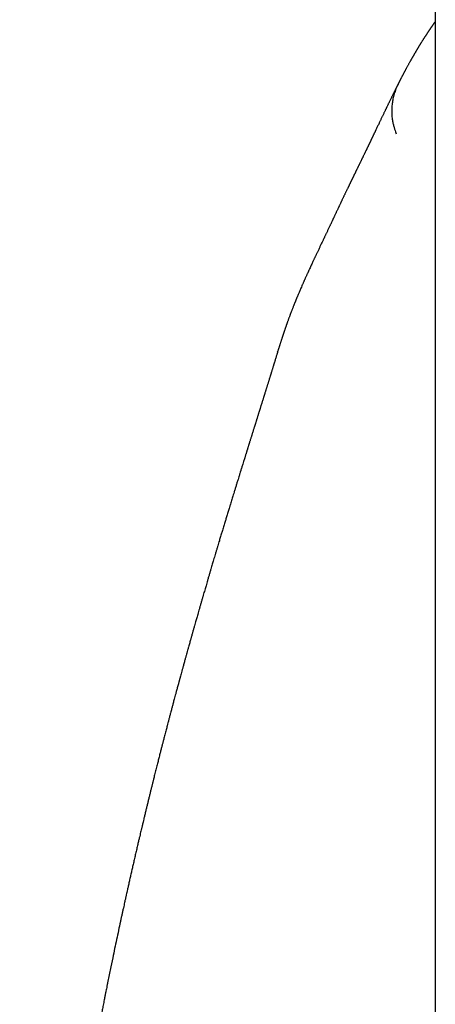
# Model space of a CAD drawing. Header units: millimetres. Extents: x 8 to 763, y 12 to 560.
# Tile 17 of 24: x 370 to 380, y 515 to 538. Entities that reach past the tile are written whole.
import ezdxf

# ---------------------------------------------------------------- set-up
doc = ezdxf.new("R2010")
doc.units = ezdxf.units.MM

msp = doc.modelspace()

# ---------------------------------------------------------------- linework, layer by layer
at = {"color": 7, "linetype": 'Continuous', "lineweight": 30}
for p, q in [((379.792, 535.447), (379.792, 535.448)), ((376.137, 529.814), (376.141, 529.827))]:
    msp.add_line(p, q, dxfattribs=at)
at = {"color": 7, "linetype": 'Continuous', "lineweight": 30, "flags": 128}
msp.add_lwpolyline([(379.791, 535.447), (379.791, 524.507), (379.791, 513.568), (379.791, 502.629), (379.791, 491.69), (379.791, 480.75), (379.791, 469.81)], dxfattribs=at)
at = {"color": 7, "linetype": 'Continuous', "lineweight": 30}
for points, knots in [([(379.791, 544.978), (379.791, 544.882), (379.791, 544.675), (379.791, 544.346), (379.791, 543.993), (379.791, 543.63), (379.791, 543.259), (379.791, 542.879), (379.791, 542.477), (379.791, 542.052), (379.791, 541.603), (379.791, 541.143), (379.791, 540.673), (379.791, 540.192), (379.791, 539.701), (379.791, 539.2), (379.791, 538.689), (379.791, 538.167), (379.791, 537.639), (379.791, 537.103), (379.791, 536.562), (379.791, 536.011), (379.791, 535.636), (379.791, 535.448)], [0, 0, 0, 0, 0.039058, 0.08413, 0.129201, 0.174271, 0.219342, 0.264412, 0.309482, 0.359059, 0.408636, 0.458214, 0.507791, 0.557369, 0.606946, 0.656524, 0.706101, 0.755677, 0.805253, 0.853942, 0.90263, 0.951316, 1, 1, 1, 1]), ([(379.791, 537.475), (379.789, 537.472), (379.784, 537.465), (379.776, 537.454), (379.768, 537.443), (379.76, 537.432), (379.753, 537.421), (379.745, 537.41), (379.738, 537.4), (379.732, 537.391), (379.725, 537.381), (379.717, 537.37), (379.709, 537.358), (379.701, 537.346), (379.692, 537.333), (379.684, 537.321), (379.676, 537.31), (379.67, 537.3), (379.664, 537.291), (379.658, 537.283), (379.652, 537.274), (379.646, 537.265), (379.639, 537.255), (379.632, 537.244), (379.624, 537.231), (379.615, 537.219), (379.607, 537.206), (379.599, 537.194), (379.592, 537.183), (379.585, 537.172), (379.577, 537.161), (379.57, 537.149), (379.561, 537.136), (379.553, 537.123), (379.544, 537.109), (379.535, 537.095), (379.525, 537.079), (379.514, 537.062), (379.502, 537.044), (379.491, 537.025), (379.479, 537.006), (379.468, 536.988), (379.457, 536.971), (379.447, 536.955), (379.437, 536.939), (379.427, 536.923), (379.418, 536.907), (379.409, 536.893), (379.401, 536.879), (379.393, 536.866), (379.385, 536.853), (379.377, 536.84), (379.37, 536.828), (379.363, 536.816), (379.355, 536.803), (379.347, 536.79), (379.34, 536.778), (379.333, 536.765), (379.326, 536.753), (379.319, 536.743), (379.313, 536.732), (379.307, 536.721), (379.3, 536.709), (379.292, 536.696), (379.284, 536.682), (379.276, 536.668), (379.268, 536.654), (379.26, 536.641), (379.254, 536.629), (379.248, 536.619), (379.243, 536.61), (379.237, 536.6), (379.231, 536.59), (379.225, 536.579), (379.218, 536.566), (379.21, 536.552), (379.2, 536.534), (379.188, 536.512), (379.174, 536.488), (379.161, 536.464), (379.149, 536.442), (379.137, 536.42), (379.125, 536.399), (379.114, 536.378), (379.104, 536.36), (379.094, 536.342), (379.085, 536.326), (379.077, 536.31), (379.069, 536.295), (379.061, 536.28), (379.053, 536.265), (379.045, 536.249), (379.036, 536.232), (379.026, 536.215), (379.017, 536.197), (379.008, 536.18), (379, 536.165), (378.995, 536.154), (378.991, 536.146), (378.988, 536.141), (378.985, 536.136), (378.982, 536.129), (378.978, 536.121), (378.973, 536.112), (378.968, 536.102), (378.962, 536.09), (378.955, 536.076), (378.948, 536.062), (378.943, 536.054), (378.942, 536.051)], [0, 0, 0, 0, 0.007704, 0.016675, 0.025839, 0.034403, 0.043609, 0.051971, 0.059487, 0.066591, 0.074495, 0.083272, 0.092347, 0.102198, 0.112419, 0.121962, 0.130772, 0.138145, 0.144912, 0.151145, 0.1577, 0.164826, 0.172522, 0.180788, 0.19054, 0.200561, 0.210019, 0.218891, 0.227179, 0.235737, 0.244002, 0.252841, 0.262278, 0.272313, 0.282925, 0.293461, 0.303609, 0.317646, 0.330937, 0.344349, 0.358136, 0.372297, 0.383631, 0.395115, 0.40675, 0.41852, 0.42981, 0.4403, 0.449991, 0.458896, 0.467926, 0.477619, 0.4857, 0.49419, 0.503089, 0.512351, 0.521264, 0.530067, 0.538203, 0.545671, 0.552585, 0.560117, 0.568573, 0.577393, 0.587033, 0.597365, 0.607079, 0.615834, 0.623631, 0.63047, 0.636402, 0.642624, 0.649643, 0.657312, 0.665751, 0.674958, 0.684934, 0.702087, 0.718489, 0.734103, 0.748929, 0.762972, 0.776856, 0.791023, 0.802351, 0.813693, 0.824464, 0.834609, 0.844128, 0.853246, 0.862867, 0.873087, 0.883905, 0.895324, 0.907051, 0.917756, 0.927272, 0.935599, 0.938488, 0.941474, 0.945118, 0.949439, 0.954437, 0.96011, 0.96646, 0.973486, 0.983279, 0.99414, 1, 1, 1, 1]), ([(378.942, 536.046), (378.939, 536.04), (378.932, 536.027), (378.922, 536.007), (378.912, 535.988), (378.903, 535.97), (378.895, 535.954), (378.887, 535.939), (378.881, 535.926), (378.875, 535.913), (378.869, 535.901), (378.861, 535.885), (378.851, 535.865), (378.839, 535.841), (378.827, 535.818), (378.815, 535.794), (378.804, 535.77), (378.792, 535.746), (378.779, 535.721), (378.766, 535.694), (378.753, 535.666), (378.739, 535.637), (378.726, 535.61), (378.713, 535.586), (378.702, 535.563), (378.691, 535.54), (378.681, 535.518), (378.671, 535.498), (378.663, 535.481), (378.656, 535.466), (378.649, 535.453), (378.643, 535.44), (378.635, 535.423), (378.626, 535.403), (378.614, 535.379), (378.601, 535.353), (378.588, 535.326), (378.575, 535.297), (378.561, 535.268), (378.547, 535.24), (378.533, 535.21), (378.519, 535.182), (378.506, 535.154), (378.493, 535.127), (378.479, 535.097), (378.463, 535.065), (378.447, 535.03), (378.431, 534.997), (378.418, 534.97), (378.408, 534.949), (378.401, 534.934), (378.394, 534.918), (378.386, 534.902), (378.378, 534.885), (378.369, 534.867), (378.359, 534.846), (378.35, 534.827), (378.341, 534.808), (378.333, 534.791), (378.325, 534.775), (378.318, 534.759), (378.311, 534.745), (378.305, 534.733), (378.3, 534.722), (378.295, 534.711), (378.29, 534.701), (378.285, 534.69), (378.279, 534.678), (378.272, 534.665), (378.266, 534.65), (378.259, 534.636), (378.252, 534.622), (378.245, 534.607), (378.238, 534.593), (378.232, 534.58), (378.225, 534.567), (378.219, 534.554), (378.213, 534.542), (378.207, 534.529), (378.201, 534.515), (378.193, 534.5), (378.185, 534.483), (378.177, 534.466), (378.168, 534.448), (378.16, 534.431), (378.151, 534.411), (378.14, 534.389), (378.128, 534.365), (378.118, 534.344), (378.109, 534.325), (378.1, 534.308), (378.092, 534.291), (378.084, 534.273), (378.074, 534.254), (378.065, 534.234), (378.054, 534.213), (378.044, 534.192), (378.034, 534.171), (378.025, 534.152), (378.016, 534.133), (378.007, 534.116), (377.999, 534.099), (377.99, 534.081), (377.982, 534.064), (377.974, 534.048), (377.967, 534.034), (377.96, 534.019), (377.953, 534.004), (377.945, 533.99), (377.939, 533.976), (377.933, 533.965), (377.928, 533.954), (377.923, 533.943), (377.917, 533.931), (377.91, 533.917), (377.903, 533.903), (377.896, 533.888), (377.889, 533.874), (377.881, 533.859), (377.874, 533.844), (377.866, 533.828), (377.859, 533.812), (377.851, 533.797), (377.845, 533.784), (377.839, 533.772), (377.834, 533.762), (377.829, 533.751), (377.824, 533.74), (377.818, 533.728), (377.811, 533.715), (377.805, 533.701), (377.799, 533.689), (377.794, 533.68), (377.79, 533.672), (377.787, 533.665), (377.783, 533.657), (377.779, 533.648), (377.774, 533.637), (377.768, 533.625), (377.759, 533.607), (377.748, 533.585), (377.736, 533.559), (377.724, 533.534), (377.713, 533.511), (377.702, 533.488), (377.691, 533.465), (377.68, 533.443), (377.67, 533.42), (377.659, 533.397), (377.647, 533.373), (377.635, 533.347), (377.623, 533.322), (377.612, 533.298), (377.601, 533.275), (377.591, 533.253), (377.581, 533.232), (377.571, 533.212), (377.563, 533.195), (377.555, 533.177), (377.545, 533.157), (377.535, 533.134), (377.523, 533.109), (377.51, 533.082), (377.497, 533.055), (377.484, 533.027), (377.471, 532.999), (377.459, 532.972), (377.447, 532.948), (377.437, 532.926), (377.428, 532.907), (377.419, 532.888), (377.411, 532.87), (377.402, 532.851), (377.393, 532.832), (377.383, 532.812), (377.374, 532.791), (377.363, 532.769), (377.353, 532.747), (377.34, 532.72), (377.326, 532.691), (377.311, 532.659), (377.296, 532.629), (377.283, 532.599), (377.269, 532.57), (377.256, 532.543), (377.244, 532.518), (377.232, 532.494), (377.221, 532.47), (377.21, 532.447), (377.2, 532.425), (377.188, 532.4), (377.174, 532.371), (377.157, 532.336), (377.141, 532.302), (377.126, 532.27), (377.111, 532.239), (377.096, 532.207), (377.081, 532.176), (377.066, 532.144), (377.052, 532.115), (377.039, 532.087), (377.027, 532.061), (377.015, 532.037), (377.004, 532.013), (376.993, 531.989), (376.981, 531.964), (376.969, 531.938), (376.954, 531.906), (376.937, 531.869), (376.917, 531.828), (376.898, 531.786), (376.881, 531.749), (376.868, 531.721), (376.859, 531.701), (376.85, 531.682), (376.842, 531.664), (376.833, 531.645), (376.824, 531.624), (376.813, 531.602), (376.802, 531.577), (376.791, 531.551), (376.779, 531.527), (376.769, 531.503), (376.76, 531.483), (376.751, 531.462), (376.741, 531.441), (376.731, 531.417), (376.72, 531.392), (376.705, 531.359), (376.687, 531.318), (376.668, 531.273), (376.65, 531.232), (376.634, 531.195), (376.621, 531.163), (376.611, 531.138), (376.602, 531.119), (376.594, 531.099), (376.585, 531.078), (376.577, 531.059), (376.571, 531.042), (376.565, 531.029), (376.56, 531.017), (376.556, 531.006), (376.551, 530.995), (376.547, 530.985), (376.542, 530.973), (376.536, 530.958), (376.53, 530.941), (376.522, 530.922), (376.514, 530.902), (376.505, 530.878), (376.494, 530.852), (376.483, 530.823), (376.473, 530.796), (376.463, 530.771), (376.451, 530.739), (376.436, 530.701), (376.423, 530.665), (376.412, 530.636), (376.404, 530.614), (376.396, 530.592), (376.387, 530.568), (376.378, 530.543), (376.369, 530.518), (376.361, 530.496), (376.355, 530.48), (376.35, 530.467), (376.346, 530.453), (376.34, 530.438), (376.334, 530.42), (376.327, 530.401), (376.321, 530.382), (376.314, 530.362), (376.307, 530.342), (376.3, 530.322), (376.294, 530.305), (376.289, 530.291), (376.286, 530.28), (376.282, 530.269), (376.279, 530.259), (376.275, 530.249), (376.272, 530.238), (376.267, 530.225), (376.262, 530.208), (376.255, 530.188), (376.25, 530.172), (376.247, 530.162), (376.246, 530.16)], [0, 0, 0, 0, 0.004483, 0.009246, 0.013688, 0.017808, 0.021607, 0.024894, 0.027895, 0.030621, 0.033242, 0.035818, 0.041406, 0.046787, 0.052068, 0.057273, 0.062508, 0.067881, 0.073524, 0.079437, 0.085619, 0.091983, 0.098346, 0.103329, 0.108308, 0.113281, 0.118163, 0.122738, 0.126111, 0.12929, 0.132273, 0.135062, 0.13774, 0.142725, 0.147985, 0.153521, 0.159362, 0.165565, 0.171521, 0.177743, 0.1839, 0.189907, 0.195765, 0.201474, 0.207033, 0.214425, 0.221523, 0.228327, 0.23486, 0.238061, 0.241223, 0.244346, 0.247464, 0.250863, 0.254612, 0.258711, 0.263159, 0.2665, 0.269973, 0.27326, 0.276293, 0.279073, 0.281556, 0.283795, 0.285789, 0.287649, 0.289796, 0.292205, 0.294877, 0.297755, 0.300606, 0.303404, 0.306151, 0.308844, 0.311552, 0.314114, 0.316531, 0.318821, 0.321266, 0.32396, 0.326903, 0.330097, 0.333514, 0.336898, 0.340182, 0.343365, 0.348164, 0.352715, 0.356988, 0.360394, 0.363583, 0.366654, 0.369955, 0.373515, 0.377299, 0.381218, 0.38527, 0.389009, 0.392608, 0.395974, 0.399108, 0.402125, 0.40531, 0.408677, 0.411175, 0.413717, 0.416304, 0.418935, 0.421546, 0.423913, 0.426016, 0.427733, 0.429589, 0.431707, 0.434086, 0.436625, 0.439026, 0.441701, 0.444151, 0.446623, 0.449321, 0.452244, 0.454632, 0.456818, 0.458771, 0.460492, 0.462152, 0.463924, 0.465958, 0.468255, 0.470656, 0.472666, 0.474248, 0.475403, 0.476396, 0.477649, 0.479161, 0.480933, 0.482963, 0.485137, 0.489588, 0.493748, 0.497618, 0.501296, 0.504913, 0.508643, 0.512307, 0.515905, 0.519485, 0.523343, 0.527531, 0.532021, 0.535611, 0.539225, 0.542865, 0.546432, 0.549635, 0.552453, 0.554891, 0.558303, 0.562057, 0.566144, 0.570521, 0.575171, 0.579768, 0.584299, 0.588762, 0.593039, 0.596414, 0.599555, 0.602476, 0.605439, 0.608546, 0.611797, 0.615033, 0.618451, 0.622052, 0.625834, 0.629688, 0.63517, 0.64034, 0.645219, 0.649974, 0.654646, 0.6594, 0.663019, 0.666834, 0.670765, 0.674466, 0.677898, 0.681076, 0.686201, 0.691701, 0.69752, 0.702173, 0.70698, 0.711875, 0.71685, 0.721745, 0.726299, 0.730509, 0.734414, 0.738158, 0.741751, 0.745239, 0.748985, 0.753069, 0.757377, 0.763389, 0.769515, 0.775834, 0.782351, 0.785569, 0.788512, 0.791179, 0.793698, 0.796454, 0.799475, 0.802709, 0.806371, 0.810136, 0.813859, 0.817183, 0.820094, 0.822831, 0.825878, 0.829249, 0.832927, 0.836612, 0.843545, 0.850123, 0.855546, 0.860831, 0.865983, 0.868494, 0.871157, 0.873971, 0.876936, 0.879939, 0.881922, 0.883759, 0.885452, 0.886998, 0.888399, 0.889754, 0.891347, 0.893393, 0.895747, 0.89841, 0.901254, 0.903987, 0.908156, 0.912036, 0.915706, 0.919169, 0.922428, 0.92855, 0.934423, 0.937307, 0.940213, 0.943149, 0.946239, 0.949691, 0.953234, 0.956397, 0.958191, 0.959813, 0.961529, 0.963555, 0.965892, 0.968514, 0.97107, 0.973668, 0.976309, 0.978939, 0.981361, 0.982951, 0.984425, 0.985783, 0.987025, 0.988214, 0.989654, 0.991383, 0.993618, 0.996204, 0.99914, 1, 1, 1, 1]), ([(378.942, 536.05), (378.925, 536.016), (378.889, 535.942), (378.848, 535.828), (378.816, 535.712), (378.795, 535.602), (378.783, 535.499), (378.78, 535.404), (378.782, 535.308), (378.792, 535.214), (378.809, 535.124), (378.829, 535.045), (378.848, 534.978), (378.867, 534.922), (378.879, 534.887), (378.884, 534.872)], [0, 0, 0, 0, 0.095776, 0.201196, 0.300209, 0.392393, 0.477544, 0.555713, 0.627164, 0.712657, 0.787924, 0.853838, 0.910995, 0.959699, 1, 1, 1, 1]), ([(376.243, 530.152), (376.241, 530.146), (376.235, 530.128), (376.226, 530.099), (376.215, 530.066), (376.206, 530.037), (376.198, 530.01), (376.191, 529.989), (376.185, 529.971), (376.181, 529.957), (376.177, 529.944), (376.172, 529.929), (376.167, 529.911), (376.16, 529.89), (376.152, 529.865), (376.146, 529.844), (376.142, 529.831), (376.141, 529.827)], [0, 0, 0, 0, 0.061374, 0.180334, 0.28843, 0.38569, 0.472138, 0.547792, 0.599567, 0.644725, 0.68387, 0.727103, 0.778043, 0.83558, 0.900559, 0.972979, 1, 1, 1, 1]), ([(376.246, 530.16), (376.245, 530.159), (376.245, 530.157), (376.244, 530.155), (376.244, 530.154)], [0, 0, 0, 0, 0.6927854, 1, 1, 1, 1]), ([(376.137, 529.814), (376.136, 529.812), (376.133, 529.801), (376.127, 529.783), (376.119, 529.757), (376.11, 529.727), (376.1, 529.692), (376.088, 529.655), (376.078, 529.621), (376.069, 529.592), (376.061, 529.568), (376.055, 529.547), (376.049, 529.528), (376.044, 529.51), (376.038, 529.492), (376.031, 529.47), (376.023, 529.444), (376.015, 529.416), (376.006, 529.389), (375.999, 529.365), (375.992, 529.343), (375.986, 529.324), (375.981, 529.306), (375.975, 529.288), (375.969, 529.268), (375.961, 529.244), (375.954, 529.22), (375.947, 529.198), (375.941, 529.179), (375.936, 529.162), (375.93, 529.142), (375.922, 529.118), (375.914, 529.091), (375.905, 529.061), (375.896, 529.032), (375.887, 529.005), (375.88, 528.982), (375.873, 528.96), (375.866, 528.935), (375.857, 528.907), (375.848, 528.879), (375.841, 528.855), (375.835, 528.838), (375.831, 528.825), (375.827, 528.811), (375.822, 528.794), (375.815, 528.773), (375.807, 528.747), (375.797, 528.716), (375.787, 528.681), (375.776, 528.648), (375.768, 528.621), (375.761, 528.599), (375.754, 528.578), (375.747, 528.553), (375.738, 528.525), (375.729, 528.497), (375.721, 528.472), (375.714, 528.449), (375.707, 528.427), (375.7, 528.405), (375.692, 528.379), (375.683, 528.35), (375.673, 528.317), (375.664, 528.288), (375.656, 528.264), (375.651, 528.247), (375.646, 528.232), (375.641, 528.216), (375.636, 528.197), (375.629, 528.175), (375.619, 528.144), (375.607, 528.106), (375.594, 528.065), (375.583, 528.028), (375.572, 527.994), (375.561, 527.959), (375.55, 527.923), (375.54, 527.892), (375.532, 527.864), (375.523, 527.837), (375.513, 527.806), (375.503, 527.772), (375.493, 527.741), (375.485, 527.715), (375.478, 527.693), (375.472, 527.673), (375.464, 527.649), (375.456, 527.623), (375.448, 527.597), (375.441, 527.574), (375.435, 527.555), (375.43, 527.54), (375.425, 527.524), (375.419, 527.504), (375.412, 527.48), (375.403, 527.453), (375.395, 527.425), (375.387, 527.4), (375.38, 527.376), (375.367, 527.335), (375.349, 527.278), (375.326, 527.205), (375.304, 527.134), (375.283, 527.064), (375.26, 526.992), (375.239, 526.924), (375.217, 526.852), (375.195, 526.781), (375.172, 526.706), (375.149, 526.632), (375.128, 526.562), (375.109, 526.5), (375.092, 526.445), (375.076, 526.393), (375.059, 526.338), (375.041, 526.278), (375.022, 526.217), (375.005, 526.16), (374.99, 526.111), (374.975, 526.062), (374.96, 526.013), (374.946, 525.966), (374.932, 525.922), (374.919, 525.878), (374.905, 525.831), (374.889, 525.78), (374.873, 525.728), (374.858, 525.676), (374.844, 525.63), (374.83, 525.583), (374.815, 525.536), (374.8, 525.486), (374.785, 525.435), (374.768, 525.379), (374.75, 525.317), (374.73, 525.251), (374.71, 525.184), (374.69, 525.117), (374.671, 525.053), (374.653, 524.993), (374.637, 524.939), (374.622, 524.887), (374.606, 524.833), (374.588, 524.773), (374.568, 524.705), (374.546, 524.632), (374.525, 524.558), (374.504, 524.487), (374.485, 524.424), (374.469, 524.367), (374.454, 524.315), (374.438, 524.26), (374.42, 524.2), (374.402, 524.136), (374.382, 524.067), (374.361, 523.996), (374.341, 523.926), (374.322, 523.858), (374.303, 523.792), (374.285, 523.73), (374.269, 523.673), (374.255, 523.624), (374.241, 523.576), (374.226, 523.522), (374.208, 523.461), (374.189, 523.393), (374.17, 523.325), (374.153, 523.266), (374.14, 523.219), (374.13, 523.185), (374.121, 523.151), (374.11, 523.112), (374.097, 523.067), (374.084, 523.02), (374.068, 522.962), (374.05, 522.899), (374.032, 522.833), (374.018, 522.784), (374.008, 522.748), (374.001, 522.72), (373.991, 522.687), (373.98, 522.646), (373.965, 522.59), (373.946, 522.523), (373.926, 522.449), (373.908, 522.383), (373.892, 522.325), (373.88, 522.28), (373.87, 522.247), (373.864, 522.223), (373.858, 522.202), (373.853, 522.181), (373.847, 522.159), (373.839, 522.13), (373.829, 522.093), (373.817, 522.05), (373.801, 521.992), (373.784, 521.926), (373.764, 521.855), (373.748, 521.792), (373.733, 521.738), (373.721, 521.691), (373.709, 521.649), (373.699, 521.61), (373.689, 521.573), (373.679, 521.535), (373.667, 521.491), (373.652, 521.431), (373.633, 521.361), (373.613, 521.285), (373.594, 521.214), (373.578, 521.153), (373.564, 521.098), (373.551, 521.047), (373.536, 520.992), (373.522, 520.936), (373.508, 520.882), (373.496, 520.835), (373.485, 520.795), (373.477, 520.761), (373.468, 520.728), (373.459, 520.693), (373.446, 520.643), (373.429, 520.576), (373.407, 520.489), (373.383, 520.394), (373.357, 520.292), (373.329, 520.182), (373.305, 520.086), (373.286, 520.009), (373.272, 519.957), (373.261, 519.912), (373.252, 519.877), (373.246, 519.851), (373.241, 519.83), (373.236, 519.81), (373.23, 519.784), (373.222, 519.753), (373.209, 519.703), (373.193, 519.636), (373.173, 519.556), (373.153, 519.475), (373.134, 519.394), (373.114, 519.315), (373.094, 519.233), (373.074, 519.147), (373.053, 519.061), (373.034, 518.982), (373.018, 518.918), (373.006, 518.866), (372.997, 518.827), (372.989, 518.793), (372.981, 518.762), (372.972, 518.723), (372.96, 518.673), (372.946, 518.612), (372.929, 518.541), (372.909, 518.457), (372.887, 518.362), (372.863, 518.258), (372.837, 518.15), (372.812, 518.04), (372.787, 517.932), (372.763, 517.828), (372.74, 517.726), (372.717, 517.625), (372.695, 517.525), (372.674, 517.432), (372.656, 517.351), (372.641, 517.285), (372.629, 517.23), (372.62, 517.189), (372.612, 517.156), (372.606, 517.125), (372.597, 517.089), (372.587, 517.042), (372.575, 516.985), (372.56, 516.916), (372.543, 516.841), (372.526, 516.763), (372.509, 516.684), (372.483, 516.562), (372.447, 516.396), (372.403, 516.187), (372.358, 515.977), (372.309, 515.741), (372.255, 515.477), (372.21, 515.258), (372.181, 515.114), (372.168, 515.051), (372.158, 514.997), (372.149, 514.954), (372.143, 514.921), (372.137, 514.891), (372.13, 514.856), (372.121, 514.811), (372.11, 514.758), (372.099, 514.699), (372.084, 514.623), (372.065, 514.527), (372.042, 514.41), (372.017, 514.281), (371.99, 514.141), (371.962, 513.988), (371.932, 513.833), (371.903, 513.676), (371.873, 513.517), (371.843, 513.35), (371.811, 513.174), (371.777, 512.99), (371.743, 512.799), (371.699, 512.549), (371.645, 512.238), (371.582, 511.867), (371.512, 511.442), (371.434, 510.962), (371.35, 510.423), (371.266, 509.872), (371.184, 509.309), (371.104, 508.736), (371.026, 508.155), (370.95, 507.564), (370.877, 506.962), (370.819, 506.47), (370.777, 506.092), (370.748, 505.832), (370.72, 505.571), (370.693, 505.309), (370.667, 505.053), (370.642, 504.805), (370.618, 504.56), (370.595, 504.317), (370.573, 504.079), (370.553, 503.853), (370.534, 503.639), (370.517, 503.44), (370.501, 503.256), (370.487, 503.087), (370.475, 502.929), (370.463, 502.781), (370.452, 502.644), (370.442, 502.519), (370.434, 502.403), (370.426, 502.299), (370.419, 502.206), (370.413, 502.124), (370.408, 502.052), (370.404, 501.992), (370.4, 501.937), (370.396, 501.882), (370.392, 501.824), (370.388, 501.773), (370.385, 501.732), (370.383, 501.698), (370.38, 501.659), (370.377, 501.612), (370.373, 501.554), (370.369, 501.486), (370.364, 501.407), (370.358, 501.317), (370.351, 501.217), (370.344, 501.107), (370.337, 500.99), (370.33, 500.866), (370.322, 500.734), (370.314, 500.594), (370.305, 500.444), (370.296, 500.275), (370.285, 500.085), (370.274, 499.872), (370.263, 499.647), (370.252, 499.409), (370.241, 499.158), (370.23, 498.9), (370.219, 498.634), (370.209, 498.363), (370.199, 498.08), (370.189, 497.786), (370.18, 497.48), (370.172, 497.163), (370.165, 496.841), (370.16, 496.625), (370.157, 496.519)], [0, 0, 0, 0, 0.000368, 0.001412, 0.002605, 0.003958, 0.005512, 0.007272, 0.00899, 0.010184, 0.011242, 0.01219, 0.013054, 0.013833, 0.014591, 0.015554, 0.016744, 0.018089, 0.019304, 0.02036, 0.02131, 0.022172, 0.022957, 0.023686, 0.024591, 0.025672, 0.026823, 0.027802, 0.028599, 0.029224, 0.030138, 0.031203, 0.03241, 0.033699, 0.03504, 0.036231, 0.037211, 0.038087, 0.039105, 0.040387, 0.041716, 0.042765, 0.043391, 0.043922, 0.044509, 0.045155, 0.046084, 0.047161, 0.048486, 0.050061, 0.051538, 0.05267, 0.053458, 0.054274, 0.055311, 0.056553, 0.05774, 0.058781, 0.059677, 0.060571, 0.061464, 0.06246, 0.063651, 0.065038, 0.0664, 0.067258, 0.06793, 0.068443, 0.069045, 0.0698, 0.070706, 0.071736, 0.073518, 0.075169, 0.076603, 0.077842, 0.079215, 0.080681, 0.081984, 0.082873, 0.083895, 0.08511, 0.086476, 0.087701, 0.088727, 0.089415, 0.090182, 0.091067, 0.092071, 0.093117, 0.093993, 0.094686, 0.095199, 0.095748, 0.096473, 0.097373, 0.098407, 0.099511, 0.100447, 0.10123, 0.102086, 0.105044, 0.107405, 0.110049, 0.112691, 0.114961, 0.117777, 0.119884, 0.122629, 0.125162, 0.127797, 0.13029, 0.132345, 0.134153, 0.135941, 0.137686, 0.139727, 0.142024, 0.143864, 0.145423, 0.146939, 0.148714, 0.150292, 0.151662, 0.153092, 0.154629, 0.156202, 0.158124, 0.159775, 0.161251, 0.162658, 0.164248, 0.165895, 0.167463, 0.169183, 0.17122, 0.173403, 0.17554, 0.177651, 0.179743, 0.18165, 0.183268, 0.184852, 0.186525, 0.188347, 0.19055, 0.192863, 0.195199, 0.197414, 0.199457, 0.20109, 0.202613, 0.204301, 0.206147, 0.208129, 0.210243, 0.212471, 0.214599, 0.216681, 0.218688, 0.220618, 0.222347, 0.223795, 0.225092, 0.226715, 0.228654, 0.23069, 0.232798, 0.234854, 0.236021, 0.237001, 0.237941, 0.239095, 0.240467, 0.241961, 0.24339, 0.24561, 0.247619, 0.24932, 0.250013, 0.250809, 0.251808, 0.253008, 0.254397, 0.256819, 0.259009, 0.260967, 0.262693, 0.264205, 0.264963, 0.265658, 0.26629, 0.266859, 0.267477, 0.268321, 0.269407, 0.270732, 0.272157, 0.274509, 0.276611, 0.278463, 0.280066, 0.281393, 0.282626, 0.283764, 0.284808, 0.285857, 0.287158, 0.288722, 0.291111, 0.293345, 0.295402, 0.297347, 0.298743, 0.300239, 0.301834, 0.303529, 0.305177, 0.306583, 0.307686, 0.308625, 0.309591, 0.310602, 0.311686, 0.313953, 0.316498, 0.319276, 0.322264, 0.325461, 0.328868, 0.330653, 0.332192, 0.333481, 0.334517, 0.335303, 0.335759, 0.336317, 0.337059, 0.337984, 0.339093, 0.341392, 0.34378, 0.346138, 0.348463, 0.350757, 0.35302, 0.355646, 0.358214, 0.360522, 0.362504, 0.363854, 0.364995, 0.365927, 0.366763, 0.367754, 0.369295, 0.371065, 0.373042, 0.375539, 0.378303, 0.381334, 0.384534, 0.387716, 0.390876, 0.393835, 0.396774, 0.399693, 0.402592, 0.405446, 0.407703, 0.40962, 0.411197, 0.412434, 0.413191, 0.414052, 0.415102, 0.416341, 0.418062, 0.420052, 0.422284, 0.424554, 0.42682, 0.429082, 0.43512, 0.441127, 0.447126, 0.453269, 0.461464, 0.469944, 0.472066, 0.473894, 0.475426, 0.476664, 0.477607, 0.478255, 0.479303, 0.480599, 0.482134, 0.48383, 0.485677, 0.488704, 0.492066, 0.495762, 0.499792, 0.504156, 0.508854, 0.513147, 0.517685, 0.522469, 0.527498, 0.532773, 0.53828, 0.543883, 0.554297, 0.564897, 0.575683, 0.590692, 0.606046, 0.621748, 0.637797, 0.654193, 0.670635, 0.687414, 0.704529, 0.72198, 0.72929, 0.736658, 0.744083, 0.75156, 0.758867, 0.765891, 0.772631, 0.779718, 0.786462, 0.792864, 0.798923, 0.804639, 0.809736, 0.814525, 0.819007, 0.823182, 0.827049, 0.830609, 0.833861, 0.836806, 0.839443, 0.841773, 0.843795, 0.84551, 0.846862, 0.848436, 0.8502, 0.851837, 0.852767, 0.853648, 0.854727, 0.85606, 0.857648, 0.859609, 0.861856, 0.864389, 0.867209, 0.870314, 0.873705, 0.877164, 0.880878, 0.884847, 0.889069, 0.893546, 0.899195, 0.905204, 0.911571, 0.918298, 0.925384, 0.93283, 0.94018, 0.94785, 0.95584, 0.96415, 0.97278, 0.98173, 0.991, 1, 1, 1, 1])]:
    msp.add_open_spline(points, degree=3, knots=knots, dxfattribs=at)

doc.saveas('drawing.dxf')
